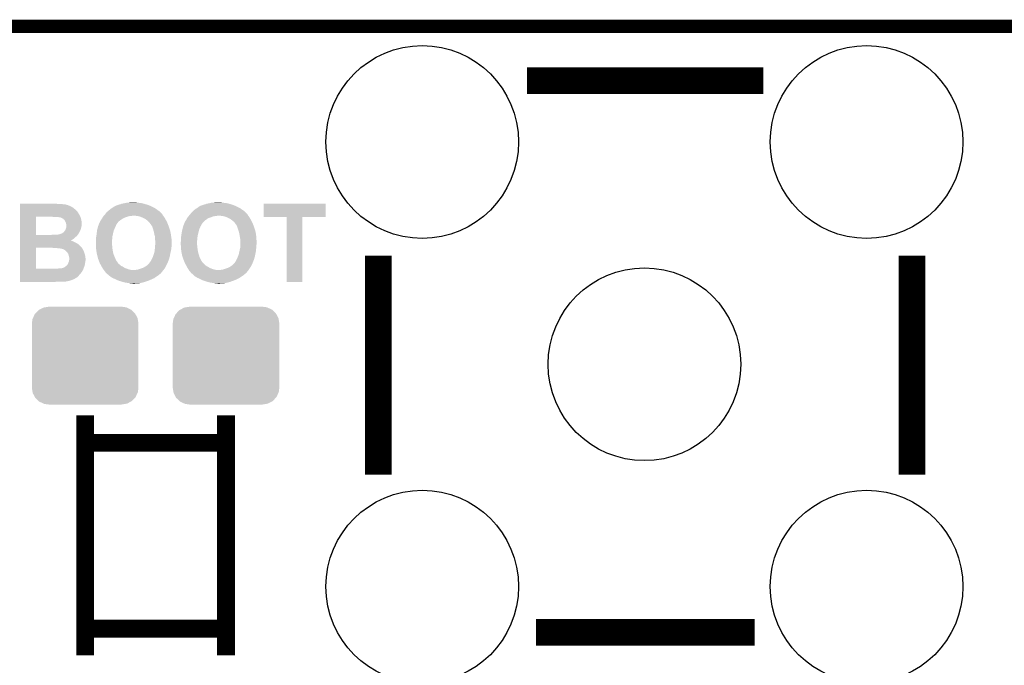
# Model space of a CAD drawing. Extents: x -1.3 to 24.2, y -3.9 to 24.8.
# Tile 19 of 23: x 4.3 to 15.5, y 17.5 to 24.8. Entities that reach past the tile are written whole.
import ezdxf

# ---------------------------------------------------------------- set-up
doc = ezdxf.new("R2010")
doc.units = 0
doc.layers.get('0').update_dxf_attribs({"linetype": 'CONTINUOUS'})
for name, color, linetype in [('M-BUS_RF_5_CLICK_V100_GKO', 14, 'CONTINUOUS'), ('M-BUS_RF_5_CLICK_V100_GTO', 12, 'CONTINUOUS'), ('M-BUS_RF_5_CLICK_V100_GTS', 13, 'CONTINUOUS')]:
    doc.layers.add(name, color=color, linetype=linetype)

# ---------------------------------------------------------------- blocks, each defined once
blk = doc.blocks.new('CUSTOM_73')
for points in [[(-0.597974, 0.427362), (-0.576274, 0.474182), (0.599506, 0.427362), (0.5747, 0.474182)], [(-0.576274, 0.474182), (-0.568366, 0.482522), (0.5747, 0.474182), (0.57028, 0.482522)], [(-0.568366, 0.482522), (-0.533322, 0.51948), (0.57028, 0.482522), (0.531304, 0.51948)], [(-0.533322, 0.51948), (-0.52201, 0.525474), (0.531304, 0.51948), (0.524982, 0.525474)], [(-0.52201, 0.525474), (-0.478162, 0.548706), (0.524982, 0.525474), (0.474852, 0.548706)], [(-0.478162, 0.548706), (-0.459756, 0.551722), (0.474852, 0.548706), (0.468344, 0.551722)], [(-0.459756, 0.551722), (-0.41656, 0.5588), (0.468344, 0.551722), (0.41656, 0.5588)], [(-0.6096, 0.36576), (-0.602522, 0.417544), (0.6096, 0.36576), (0.601116, 0.417544)], [(-0.6096, -0.36576), (-0.6096, 0.36576), (0.6096, -0.36576), (0.6096, 0.36576)], [(-0.602522, 0.417544), (-0.597974, 0.427362), (0.601116, 0.417544), (0.599506, 0.427362)], [(-0.601114, -0.417544), (-0.6096, -0.36576), (0.602522, -0.417544), (0.6096, -0.36576)], [(-0.599506, -0.427362), (-0.601114, -0.417544), (0.597972, -0.427362), (0.602522, -0.417544)], [(-0.574698, -0.474182), (-0.599506, -0.427362), (0.576274, -0.474182), (0.597972, -0.427362)], [(-0.57028, -0.482522), (-0.574698, -0.474182), (0.568364, -0.482522), (0.576274, -0.474182)], [(-0.531302, -0.51948), (-0.57028, -0.482522), (0.533322, -0.51948), (0.568364, -0.482522)], [(-0.524982, -0.525474), (-0.531302, -0.51948), (0.522008, -0.525474), (0.533322, -0.51948)], [(-0.47485, -0.548706), (-0.524982, -0.525474), (0.478162, -0.548706), (0.522008, -0.525474)], [(-0.468344, -0.551722), (-0.47485, -0.548706), (0.459754, -0.551722), (0.478162, -0.548706)], [(-0.41656, -0.5588), (-0.468344, -0.551722), (0.41656, -0.5588), (0.459754, -0.551722)]]:
    blk.add_solid(points)
blk = doc.blocks.new('ROUND_23')
blk.add_circle((0, 0), 1.101)

msp = doc.modelspace()

# ---------------------------------------------------------------- linework, layer by layer
at = {"layer": 'M-BUS_RF_5_CLICK_V100_GKO', "const_width": 0.1524}
msp.add_lwpolyline([(1.016, 24.765), (21.844, 24.765)], dxfattribs=at)
at = {"layer": 'M-BUS_RF_5_CLICK_V100_GTO'}
for points, const_width in [([(10.08888, 24.14524), (12.7889, 24.14524)], 0.3048), ([(8.38962, 19.64436), (8.38962, 22.14372)], 0.3048), ([(14.4907, 19.64436), (14.4907, 22.14372)], 0.3048), ([(5.03682, 17.57934), (5.03682, 20.32254)], 0.2032), ([(6.64718, 17.57934), (6.64718, 20.32254)], 0.2032), ([(5.03682, 20.00758), (6.64718, 20.00758)], 0.2032), ([(5.03682, 17.88414), (6.64718, 17.88414)], 0.2032), ([(10.19048, 17.8435), (12.68984, 17.8435)], 0.3048)]:
    msp.add_lwpolyline(points, dxfattribs=dict(at, const_width=const_width))
for points in [[(4.29262, 22.73554), (4.292622, 22.73808), (4.734558, 22.73554), (4.70916, 22.73808)], [(5.440682, 22.733002), (5.453382, 22.73808), (5.727696, 22.733002), (5.710768, 22.73808)], [(5.453382, 22.73808), (5.46735, 22.74062), (5.710768, 22.73808), (5.702298, 22.74062)], [(5.46735, 22.74062), (5.48132, 22.74316), (5.702298, 22.74062), (5.69087, 22.74316)], [(5.48132, 22.74316), (5.492326, 22.7457), (5.69087, 22.74316), (5.67944, 22.7457)], [(5.492326, 22.7457), (5.503332, 22.74824), (5.67944, 22.7457), (5.65658, 22.74824)], [(5.503332, 22.74824), (5.51434, 22.75078), (5.65658, 22.74824), (5.6388, 22.75078)], [(5.51434, 22.75078), (5.5499, 22.75332), (5.6388, 22.75078), (5.62102, 22.75332)], [(5.5499, 22.75332), (5.590538, 22.75586), (5.608322, 22.75332), (5.598162, 22.75586)], [(6.413502, 22.733002), (6.423662, 22.73808), (6.700516, 22.733002), (6.683588, 22.73808)], [(6.423662, 22.73808), (6.4389, 22.74062), (6.683588, 22.73808), (6.675118, 22.74062)], [(6.4389, 22.74062), (6.45414, 22.74316), (6.675118, 22.74062), (6.66369, 22.74316)], [(6.45414, 22.74316), (6.4643, 22.7457), (6.66369, 22.74316), (6.65226, 22.7457)], [(6.4643, 22.7457), (6.47446, 22.74824), (6.65226, 22.7457), (6.6294, 22.74824)], [(6.47446, 22.74824), (6.484622, 22.75078), (6.6294, 22.74824), (6.61162, 22.75078)], [(6.484622, 22.75078), (6.52272, 22.75332), (6.61162, 22.75078), (6.59384, 22.75332)], [(6.52272, 22.75332), (6.560818, 22.75586), (6.581142, 22.75332), (6.570982, 22.75586)], [(7.07644, 22.588242), (7.07646, 22.738058), (7.785078, 22.588242), (7.7851, 22.738058)], [(7.07646, 22.738058), (7.076462, 22.73808), (7.7851, 22.738058), (7.076462, 22.73808)], [(4.292618, 22.64918), (4.29262, 22.672038), (4.94792, 22.64918), (4.92506, 22.672038)], [(4.292618, 22.633942), (4.292618, 22.64918), (4.958078, 22.633942), (4.94792, 22.64918)], [(4.292618, 22.61616), (4.292618, 22.633942), (4.968242, 22.61616), (4.958078, 22.633942)], [(4.29262, 22.733), (4.29262, 22.73554), (4.78536, 22.733), (4.75996, 22.73554)], [(4.29262, 22.73046), (4.29262, 22.733), (4.808222, 22.73046), (4.78536, 22.733)], [(4.29262, 22.730458), (4.29262, 22.73046), (4.810764, 22.730458), (4.808222, 22.73046)], [(4.29262, 22.727918), (4.29262, 22.730458), (4.815842, 22.727918), (4.810764, 22.730458)], [(4.29262, 22.72538), (4.29262, 22.727918), (4.826, 22.72538), (4.815842, 22.727918)], [(4.29262, 22.722838), (4.29262, 22.72538), (4.838702, 22.722838), (4.826, 22.72538)], [(4.29262, 22.71776), (4.29262, 22.722838), (4.8514, 22.71776), (4.838702, 22.722838)], [(4.29262, 22.71014), (4.29262, 22.71776), (4.86918, 22.71014), (4.8514, 22.71776)], [(4.29262, 22.702518), (4.29262, 22.71014), (4.884422, 22.702518), (4.86918, 22.71014)], [(4.29262, 22.692358), (4.29262, 22.702518), (4.899662, 22.692358), (4.884422, 22.702518)], [(4.29262, 22.689818), (4.29262, 22.692358), (4.902204, 22.689818), (4.899662, 22.692358)], [(4.29262, 22.687278), (4.29262, 22.689818), (4.90728, 22.687278), (4.902204, 22.689818)], [(4.29262, 22.67966), (4.29262, 22.687278), (4.914902, 22.67966), (4.90728, 22.687278)], [(4.29262, 22.672038), (4.29262, 22.67966), (4.92506, 22.672038), (4.914902, 22.67966)], [(5.264854, 22.618696), (5.280662, 22.63902), (5.918202, 22.618696), (5.89788, 22.63902)], [(5.280662, 22.63902), (5.288282, 22.646642), (5.89788, 22.63902), (5.890258, 22.646642)], [(5.288282, 22.646642), (5.297802, 22.654258), (5.890258, 22.646642), (5.882642, 22.654258)], [(5.297802, 22.654258), (5.30098, 22.6568), (5.882642, 22.654258), (5.879012, 22.6568)], [(5.30098, 22.6568), (5.331462, 22.6822), (5.879012, 22.6568), (5.842724, 22.6822)], [(5.331462, 22.6822), (5.343648, 22.689818), (5.842724, 22.6822), (5.83184, 22.689818)], [(5.343648, 22.689818), (5.35178, 22.6949), (5.83184, 22.689818), (5.821678, 22.6949)], [(5.35178, 22.6949), (5.36321, 22.70252), (5.821678, 22.6949), (5.80644, 22.70252)], [(5.36321, 22.70252), (5.37464, 22.71014), (5.80644, 22.70252), (5.789676, 22.71014)], [(5.37464, 22.71014), (5.386072, 22.71522), (5.789676, 22.71014), (5.7785, 22.71522)], [(5.386072, 22.71522), (5.397504, 22.7203), (5.7785, 22.71522), (5.765804, 22.7203)], [(5.397504, 22.7203), (5.400044, 22.720302), (5.765804, 22.7203), (5.765798, 22.720302)], [(5.400044, 22.720302), (5.405122, 22.72284), (5.765798, 22.720302), (5.759454, 22.72284)], [(5.405122, 22.72284), (5.412748, 22.725382), (5.759454, 22.72284), (5.7531, 22.725382)], [(5.412748, 22.725382), (5.427982, 22.73046), (5.7531, 22.725382), (5.736172, 22.73046)], [(5.427982, 22.73046), (5.440682, 22.733002), (5.736172, 22.73046), (5.727696, 22.733002)], [(6.237674, 22.618696), (6.253482, 22.63902), (6.891022, 22.618696), (6.8707, 22.63902)], [(6.253482, 22.63902), (6.261102, 22.646642), (6.8707, 22.63902), (6.863078, 22.646642)], [(6.261102, 22.646642), (6.270622, 22.654258), (6.863078, 22.646642), (6.855462, 22.654258)], [(6.270622, 22.654258), (6.2738, 22.6568), (6.855462, 22.654258), (6.851832, 22.6568)], [(6.2738, 22.6568), (6.2865, 22.6695), (6.851832, 22.6568), (6.833688, 22.6695)], [(6.2865, 22.6695), (6.30428, 22.6822), (6.833688, 22.6695), (6.815544, 22.6822)], [(6.30428, 22.6822), (6.316466, 22.689818), (6.815544, 22.6822), (6.80466, 22.689818)], [(6.316466, 22.689818), (6.324598, 22.6949), (6.80466, 22.689818), (6.794498, 22.6949)], [(6.324598, 22.6949), (6.33476, 22.70252), (6.794498, 22.6949), (6.77926, 22.70252)], [(6.33476, 22.70252), (6.344922, 22.71014), (6.77926, 22.70252), (6.762496, 22.71014)], [(6.344922, 22.71014), (6.356352, 22.71522), (6.762496, 22.71014), (6.75132, 22.71522)], [(6.356352, 22.71522), (6.367784, 22.7203), (6.75132, 22.71522), (6.738624, 22.7203)], [(6.367784, 22.7203), (6.372864, 22.720302), (6.738624, 22.7203), (6.738618, 22.720302)], [(6.372864, 22.720302), (6.377942, 22.72284), (6.738618, 22.720302), (6.732274, 22.72284)], [(6.377942, 22.72284), (6.385568, 22.725382), (6.732274, 22.72284), (6.72592, 22.725382)], [(6.385568, 22.725382), (6.400802, 22.73046), (6.72592, 22.725382), (6.708992, 22.73046)], [(6.400802, 22.73046), (6.413502, 22.733002), (6.708992, 22.73046), (6.700516, 22.733002)], [(4.292612, 22.382502), (4.292618, 22.59076), (4.47294, 22.382502), (4.472962, 22.59076)], [(4.292618, 22.613616), (4.292618, 22.61616), (4.970782, 22.613616), (4.968242, 22.61616)], [(4.292618, 22.59838), (4.292618, 22.613616), (4.9784, 22.59838), (4.970782, 22.613616)], [(4.292618, 22.59076), (4.292618, 22.59838), (4.98145, 22.59076), (4.9784, 22.59838)], [(4.668522, 22.58822), (4.653282, 22.59076), (4.982466, 22.58822), (4.98145, 22.59076)], [(4.721862, 22.588218), (4.668522, 22.58822), (4.982466, 22.588218), (4.982466, 22.58822)], [(4.729474, 22.585682), (4.721862, 22.588218), (4.98348, 22.585682), (4.982466, 22.588218)], [(4.72948, 22.58568), (4.729474, 22.585682), (4.983482, 22.58568), (4.98348, 22.585682)], [(4.759962, 22.580598), (4.72948, 22.58568), (4.985176, 22.580598), (4.983482, 22.58568)], [(4.780278, 22.57044), (4.759962, 22.580598), (4.98856, 22.57044), (4.985176, 22.580598)], [(4.780282, 22.570438), (4.780278, 22.57044), (4.988562, 22.570438), (4.98856, 22.57044)], [(4.787902, 22.565358), (4.780282, 22.570438), (4.990012, 22.565358), (4.988562, 22.570438)], [(4.792986, 22.557738), (4.787902, 22.565358), (4.99219, 22.557738), (4.990012, 22.565358)], [(4.79806, 22.555196), (4.792986, 22.557738), (4.992916, 22.555196), (4.99219, 22.557738)], [(4.799966, 22.552658), (4.79806, 22.555196), (4.99364, 22.552658), (4.992916, 22.555196)], [(4.80568, 22.54504), (4.799966, 22.552658), (4.994594, 22.54504), (4.99364, 22.552658)], [(4.81076, 22.53234), (4.80568, 22.54504), (4.99618, 22.53234), (4.994594, 22.54504)], [(4.810762, 22.532338), (4.81076, 22.53234), (4.99618, 22.532338), (4.99618, 22.53234)], [(4.815842, 22.522178), (4.810762, 22.532338), (4.99618, 22.522178), (4.99618, 22.532338)], [(4.82092, 22.501858), (4.815842, 22.522178), (4.99618, 22.501858), (4.99618, 22.522178)], [(5.192304, 22.501862), (5.19684, 22.514564), (5.394962, 22.501862), (5.40343, 22.514564)], [(5.19684, 22.514564), (5.196862, 22.5171), (5.40343, 22.514564), (5.40512, 22.5171)], [(5.196862, 22.5171), (5.197222, 22.517102), (5.40512, 22.5171), (5.405122, 22.517102)], [(5.197222, 22.517102), (5.199386, 22.517114), (5.405122, 22.517102), (5.405132, 22.517114)], [(5.199386, 22.517114), (5.20192, 22.522184), (5.405132, 22.517114), (5.410198, 22.522184)], [(5.20192, 22.524726), (5.201922, 22.527264), (5.410206, 22.524726), (5.412744, 22.527264)], [(5.20192, 22.522186), (5.20192, 22.524726), (5.4102, 22.522186), (5.410206, 22.524726)], [(5.20192, 22.522184), (5.20192, 22.522186), (5.410198, 22.522184), (5.4102, 22.522186)], [(5.201922, 22.527264), (5.208014, 22.53742), (5.412744, 22.527264), (5.4229, 22.53742)], [(5.208014, 22.53742), (5.209538, 22.53996), (5.4229, 22.53742), (5.425948, 22.53996)], [(5.209538, 22.53996), (5.216312, 22.55012), (5.425948, 22.53996), (5.43814, 22.55012)], [(5.216312, 22.55012), (5.2197, 22.5552), (5.43814, 22.55012), (5.44576, 22.5552)], [(5.2197, 22.5552), (5.229224, 22.57044), (5.44576, 22.5552), (5.468622, 22.57044)], [(5.229224, 22.57044), (5.233986, 22.57806), (5.468622, 22.57044), (5.483862, 22.57806)], [(5.233986, 22.57806), (5.23716, 22.58314), (5.483862, 22.57806), (5.4991, 22.58314)], [(5.23716, 22.58314), (5.24351, 22.5933), (5.4991, 22.58314), (5.527042, 22.5933)], [(5.24351, 22.5933), (5.2451, 22.595842), (5.527042, 22.5933), (5.539752, 22.595842)], [(5.2451, 22.595842), (5.24732, 22.59838), (5.539752, 22.595842), (5.552442, 22.59838)], [(5.24732, 22.59838), (5.249544, 22.60092), (5.562602, 22.59838), (5.572762, 22.60092)], [(5.249544, 22.60092), (5.256212, 22.60854), (5.929376, 22.60092), (5.92328, 22.60854)], [(5.256212, 22.60854), (5.26288, 22.616158), (5.92328, 22.60854), (5.919472, 22.616158)], [(5.26288, 22.616158), (5.264854, 22.618696), (5.919472, 22.616158), (5.918202, 22.618696)], [(5.648962, 22.59584), (5.6134, 22.60092), (5.93344, 22.59584), (5.929376, 22.60092)], [(5.666742, 22.59076), (5.648962, 22.59584), (5.936828, 22.59076), (5.93344, 22.59584)], [(5.69112, 22.580602), (5.666742, 22.59076), (5.943598, 22.580602), (5.936828, 22.59076)], [(5.69722, 22.57806), (5.69112, 22.580602), (5.945052, 22.57806), (5.943598, 22.580602)], [(5.709918, 22.57044), (5.69722, 22.57806), (5.949406, 22.57044), (5.945052, 22.57806)], [(5.72262, 22.565358), (5.709918, 22.57044), (5.95231, 22.565358), (5.949406, 22.57044)], [(5.725794, 22.56282), (5.72262, 22.565358), (5.95376, 22.56282), (5.95231, 22.565358)], [(5.73532, 22.5552), (5.725794, 22.56282), (5.958524, 22.5552), (5.95376, 22.56282)], [(5.742942, 22.550118), (5.73532, 22.5552), (5.961698, 22.550118), (5.958524, 22.5552)], [(5.75056, 22.5425), (5.742942, 22.550118), (5.96646, 22.5425), (5.961698, 22.550118)], [(5.750564, 22.542498), (5.75056, 22.5425), (5.96646, 22.542498), (5.96646, 22.5425)], [(5.758182, 22.537418), (5.750564, 22.542498), (5.968718, 22.537418), (5.96646, 22.542498)], [(5.763264, 22.532338), (5.758182, 22.537418), (5.970976, 22.532338), (5.968718, 22.537418)], [(5.76834, 22.529786), (5.763264, 22.532338), (5.972112, 22.529786), (5.970976, 22.532338)], [(5.768346, 22.527254), (5.76834, 22.529786), (5.973236, 22.527254), (5.972112, 22.529786)], [(5.77088, 22.52472), (5.768346, 22.527254), (5.974364, 22.52472), (5.973236, 22.527254)], [(5.774268, 22.51964), (5.77088, 22.52472), (5.97662, 22.51964), (5.974364, 22.52472)], [(5.78104, 22.50948), (5.774268, 22.51964), (5.980684, 22.50948), (5.97662, 22.51964)], [(6.165124, 22.501862), (6.16966, 22.514564), (6.367782, 22.501862), (6.37625, 22.514564)], [(6.16966, 22.514564), (6.169682, 22.5171), (6.37625, 22.514564), (6.37794, 22.5171)], [(6.169682, 22.5171), (6.170042, 22.517102), (6.37794, 22.5171), (6.377942, 22.517102)], [(6.170042, 22.517102), (6.172206, 22.517114), (6.377942, 22.517102), (6.377952, 22.517114)], [(6.172206, 22.517114), (6.17474, 22.522184), (6.377952, 22.517114), (6.383018, 22.522184)], [(6.17474, 22.524726), (6.174742, 22.527264), (6.383026, 22.524726), (6.385564, 22.527264)], [(6.17474, 22.522186), (6.17474, 22.524726), (6.38302, 22.522186), (6.383026, 22.524726)], [(6.17474, 22.522184), (6.17474, 22.522186), (6.383018, 22.522184), (6.38302, 22.522186)], [(6.174742, 22.527264), (6.180834, 22.53742), (6.385564, 22.527264), (6.39572, 22.53742)], [(6.180834, 22.53742), (6.182358, 22.53996), (6.39572, 22.53742), (6.398768, 22.53996)], [(6.182358, 22.53996), (6.18913, 22.55012), (6.398768, 22.53996), (6.41096, 22.55012)], [(6.18913, 22.55012), (6.19252, 22.555202), (6.41096, 22.55012), (6.418582, 22.555202)], [(6.19252, 22.555202), (6.195058, 22.56028), (6.418582, 22.555202), (6.4262, 22.56028)], [(6.195058, 22.56028), (6.20014, 22.57044), (6.4262, 22.56028), (6.438902, 22.57044)], [(6.20014, 22.57044), (6.202682, 22.57552), (6.438902, 22.57044), (6.450754, 22.57552)], [(6.202682, 22.57552), (6.204586, 22.57806), (6.450754, 22.57552), (6.45668, 22.57806)], [(6.204586, 22.57806), (6.208396, 22.58314), (6.45668, 22.57806), (6.47192, 22.58314)], [(6.208396, 22.58314), (6.216014, 22.5933), (6.47192, 22.58314), (6.499862, 22.5933)], [(6.216014, 22.5933), (6.21792, 22.59584), (6.499862, 22.5933), (6.512562, 22.59584)], [(6.21792, 22.59584), (6.220142, 22.59838), (6.512562, 22.59584), (6.525262, 22.59838)], [(6.220142, 22.59838), (6.222364, 22.60092), (6.535422, 22.59838), (6.545582, 22.60092)], [(6.222364, 22.60092), (6.229032, 22.60854), (6.902196, 22.60092), (6.8961, 22.60854)], [(6.229032, 22.60854), (6.2357, 22.616158), (6.8961, 22.60854), (6.892292, 22.616158)], [(6.2357, 22.616158), (6.237674, 22.618696), (6.892292, 22.616158), (6.891022, 22.618696)], [(6.604, 22.59838), (6.58368, 22.60092), (6.904228, 22.59838), (6.902196, 22.60092)], [(6.621782, 22.59584), (6.604, 22.59838), (6.90626, 22.59584), (6.904228, 22.59838)], [(6.639562, 22.59076), (6.621782, 22.59584), (6.909648, 22.59076), (6.90626, 22.59584)], [(6.66394, 22.580602), (6.639562, 22.59076), (6.916418, 22.580602), (6.909648, 22.59076)], [(6.67004, 22.57806), (6.66394, 22.580602), (6.917872, 22.57806), (6.916418, 22.580602)], [(6.682738, 22.57044), (6.67004, 22.57806), (6.922226, 22.57044), (6.917872, 22.57806)], [(6.69544, 22.565356), (6.682738, 22.57044), (6.925132, 22.565356), (6.922226, 22.57044)], [(6.697978, 22.56282), (6.69544, 22.565356), (6.92658, 22.56282), (6.925132, 22.565356)], [(6.705604, 22.555198), (6.697978, 22.56282), (6.930392, 22.555198), (6.92658, 22.56282)], [(6.71576, 22.550118), (6.705604, 22.555198), (6.932932, 22.550118), (6.930392, 22.555198)], [(6.72338, 22.5425), (6.71576, 22.550118), (6.93674, 22.5425), (6.932932, 22.550118)], [(6.731002, 22.537418), (6.72338, 22.5425), (6.939564, 22.537418), (6.93674, 22.5425)], [(6.736084, 22.532338), (6.731002, 22.537418), (6.942386, 22.532338), (6.939564, 22.537418)], [(6.74116, 22.529786), (6.736084, 22.532338), (6.943804, 22.529786), (6.942386, 22.532338)], [(6.741166, 22.527254), (6.74116, 22.529786), (6.94521, 22.527254), (6.943804, 22.529786)], [(6.7437, 22.52472), (6.741166, 22.527254), (6.946618, 22.52472), (6.94521, 22.527254)], [(6.747088, 22.51964), (6.7437, 22.52472), (6.94944, 22.51964), (6.946618, 22.52472)], [(6.75386, 22.50948), (6.747088, 22.51964), (6.953504, 22.50948), (6.94944, 22.51964)], [(7.340578, 22.58822), (7.07644, 22.588242), (7.785078, 22.58822), (7.785078, 22.588242)], [(7.34058, 22.588198), (7.340578, 22.58822), (7.52094, 22.588198), (7.785078, 22.58822)], [(7.3406, 21.844022), (7.34058, 22.588198), (7.520918, 21.844022), (7.52094, 22.588198)], [(4.766308, 22.39772), (4.77266, 22.40026), (4.963158, 22.39772), (4.964428, 22.40026)], [(4.77266, 22.40026), (4.792978, 22.4155), (4.964428, 22.40026), (4.972048, 22.4155)], [(4.792978, 22.4155), (4.795518, 22.41804), (4.972048, 22.4155), (4.973318, 22.41804)], [(4.795518, 22.41804), (4.798058, 22.423116), (4.973318, 22.41804), (4.975856, 22.423116)], [(4.798058, 22.423116), (4.803138, 22.428198), (4.975856, 22.423116), (4.978398, 22.428198)], [(4.803138, 22.428198), (4.808218, 22.435818), (4.978398, 22.428198), (4.982208, 22.435818)], [(4.808218, 22.435818), (4.809488, 22.43836), (4.982208, 22.435818), (4.98348, 22.43836)], [(4.809488, 22.43836), (4.8133, 22.44598), (4.98348, 22.43836), (4.985656, 22.44598)], [(4.8133, 22.44598), (4.818378, 22.458678), (4.985656, 22.44598), (4.989284, 22.458678)], [(4.818378, 22.458678), (4.82092, 22.471378), (4.989284, 22.458678), (4.992914, 22.471378)], [(4.82092, 22.4917), (4.82092, 22.501858), (4.99618, 22.4917), (4.99618, 22.501858)], [(4.82092, 22.473918), (4.82092, 22.4917), (4.99364, 22.473918), (4.99618, 22.4917)], [(4.82092, 22.471378), (4.82092, 22.473918), (4.992914, 22.471378), (4.99364, 22.473918)], [(5.16781, 22.39264), (5.1689, 22.40026), (5.35432, 22.39264), (5.356224, 22.40026)], [(5.1689, 22.40026), (5.173026, 22.433282), (5.356224, 22.40026), (5.364482, 22.433282)], [(5.173026, 22.433282), (5.17398, 22.440902), (5.364482, 22.433282), (5.367746, 22.440902)], [(5.17398, 22.440902), (5.176688, 22.45106), (5.367746, 22.440902), (5.3721, 22.45106)], [(5.176688, 22.45106), (5.180752, 22.466302), (5.3721, 22.45106), (5.37718, 22.466302)], [(5.180752, 22.466302), (5.184138, 22.478998), (5.37718, 22.466302), (5.3848, 22.478998)], [(5.184138, 22.478998), (5.18414, 22.479), (5.3848, 22.478998), (5.3848, 22.479)], [(5.18414, 22.479), (5.188674, 22.4917), (5.3848, 22.479), (5.38988, 22.4917)], [(5.188674, 22.4917), (5.192304, 22.501862), (5.38988, 22.4917), (5.394962, 22.501862)], [(5.793742, 22.49424), (5.78104, 22.50948), (5.98678, 22.49424), (5.980684, 22.50948)], [(5.793742, 22.494238), (5.793742, 22.49424), (5.986782, 22.494238), (5.98678, 22.49424)], [(5.8039, 22.47646), (5.793742, 22.494238), (5.993246, 22.47646), (5.986782, 22.494238)], [(5.80771, 22.4663), (5.8039, 22.47646), (5.99694, 22.4663), (5.993246, 22.47646)], [(5.811518, 22.456142), (5.80771, 22.4663), (6.000326, 22.456142), (5.99694, 22.4663)], [(5.81694, 22.43582), (5.811518, 22.456142), (6.007098, 22.43582), (6.000326, 22.456142)], [(5.82168, 22.418042), (5.81694, 22.43582), (6.011202, 22.418042), (6.007098, 22.43582)], [(5.82473, 22.4028), (5.82168, 22.418042), (6.01472, 22.4028), (6.011202, 22.418042)], [(5.829302, 22.37994), (5.82473, 22.4028), (6.017986, 22.37994), (6.01472, 22.4028)], [(6.13809, 22.39264), (6.13918, 22.40026), (6.32714, 22.39264), (6.329044, 22.40026)], [(6.13918, 22.40026), (6.14537, 22.43328), (6.329044, 22.40026), (6.3373, 22.43328)], [(6.14537, 22.43328), (6.1468, 22.4409), (6.3373, 22.43328), (6.339476, 22.4409)], [(6.1468, 22.4409), (6.149508, 22.45106), (6.339476, 22.4409), (6.34238, 22.45106)], [(6.149508, 22.45106), (6.153572, 22.4663), (6.34238, 22.45106), (6.35, 22.4663)], [(6.153572, 22.4663), (6.15696, 22.479), (6.35, 22.4663), (6.355078, 22.479)], [(6.15696, 22.479002), (6.161494, 22.4917), (6.35508, 22.479002), (6.3627, 22.4917)], [(6.15696, 22.479), (6.15696, 22.479002), (6.355078, 22.479), (6.35508, 22.479002)], [(6.161494, 22.4917), (6.165124, 22.501862), (6.3627, 22.4917), (6.367782, 22.501862)], [(6.76656, 22.49424), (6.75386, 22.50948), (6.9596, 22.49424), (6.953504, 22.50948)], [(6.76656, 22.494238), (6.76656, 22.49424), (6.959602, 22.494238), (6.9596, 22.49424)], [(6.77418, 22.47646), (6.76656, 22.494238), (6.966066, 22.47646), (6.959602, 22.494238)], [(6.77799, 22.4663), (6.77418, 22.47646), (6.96976, 22.4663), (6.966066, 22.47646)], [(6.7818, 22.45614), (6.77799, 22.4663), (6.973146, 22.45614), (6.96976, 22.4663)], [(6.788574, 22.43582), (6.7818, 22.45614), (6.979918, 22.43582), (6.973146, 22.45614)], [(6.7945, 22.418038), (6.788574, 22.43582), (6.984024, 22.418038), (6.979918, 22.43582)], [(6.797548, 22.4028), (6.7945, 22.418038), (6.98754, 22.4028), (6.984024, 22.418038)], [(6.80212, 22.37994), (6.797548, 22.4028), (6.990806, 22.37994), (6.98754, 22.4028)], [(4.29261, 22.32914), (4.292612, 22.34184), (4.892038, 22.32914), (4.90982, 22.34184)], [(4.29261, 22.31898), (4.29261, 22.32914), (4.871812, 22.31898), (4.892038, 22.32914)], [(4.29261, 22.318974), (4.29261, 22.31898), (4.874266, 22.318974), (4.871812, 22.31898)], [(4.29261, 22.31644), (4.29261, 22.318974), (4.876806, 22.31644), (4.874266, 22.318974)], [(4.29261, 22.316438), (4.29261, 22.31644), (4.879344, 22.316438), (4.876806, 22.31644)], [(4.29261, 22.3139), (4.29261, 22.316438), (4.884422, 22.3139), (4.879344, 22.316438)], [(4.29261, 22.30882), (4.29261, 22.3139), (4.899662, 22.30882), (4.884422, 22.3139)], [(4.29261, 22.29866), (4.29261, 22.30882), (4.91744, 22.29866), (4.899662, 22.30882)], [(4.29261, 22.2885), (4.29261, 22.29866), (4.93776, 22.2885), (4.91744, 22.29866)], [(4.29261, 22.275798), (4.29261, 22.2885), (4.96062, 22.275798), (4.93776, 22.2885)], [(4.292612, 22.38248), (4.292612, 22.382502), (4.645658, 22.38248), (4.47294, 22.382502)], [(4.292612, 22.379938), (4.292612, 22.38248), (4.947918, 22.379938), (4.95046, 22.38248)], [(4.292612, 22.367238), (4.292612, 22.379938), (4.940298, 22.367238), (4.947918, 22.379938)], [(4.292612, 22.357078), (4.292612, 22.367238), (4.925058, 22.357078), (4.940298, 22.367238)], [(4.292612, 22.34184), (4.292612, 22.357078), (4.90982, 22.34184), (4.925058, 22.357078)], [(4.645658, 22.38248), (4.66852, 22.38502), (4.95046, 22.38248), (4.953, 22.38502)], [(4.724396, 22.38502), (4.729476, 22.387558), (4.953, 22.38502), (4.955538, 22.387558)], [(4.729476, 22.387558), (4.737096, 22.38756), (4.955538, 22.387558), (4.955538, 22.38756)], [(4.737096, 22.38756), (4.749798, 22.392638), (4.955538, 22.38756), (4.958924, 22.392638)], [(4.749798, 22.392638), (4.759958, 22.39518), (4.958924, 22.392638), (4.96062, 22.39518)], [(4.759958, 22.39518), (4.766308, 22.39772), (4.96062, 22.39518), (4.963158, 22.39772)], [(5.15874, 22.318982), (5.16128, 22.331682), (5.34416, 22.318982), (5.34543, 22.331682)], [(5.15874, 22.31898), (5.15874, 22.318982), (5.34416, 22.31898), (5.34416, 22.318982)], [(5.15874, 22.265642), (5.15874, 22.31898), (5.34416, 22.265642), (5.34416, 22.31898)], [(5.16128, 22.349462), (5.16382, 22.3647), (5.347208, 22.349462), (5.348732, 22.3647)], [(5.16128, 22.331682), (5.16128, 22.349462), (5.34543, 22.331682), (5.347208, 22.349462)], [(5.16382, 22.3647), (5.164544, 22.36978), (5.348732, 22.3647), (5.34924, 22.36978)], [(5.164544, 22.36978), (5.16781, 22.39264), (5.34924, 22.36978), (5.35432, 22.39264)], [(5.833534, 22.36724), (5.829302, 22.37994), (6.0198, 22.36724), (6.017986, 22.37994)], [(5.83438, 22.364696), (5.833534, 22.36724), (6.02014, 22.364696), (6.0198, 22.36724)], [(5.83438, 22.346918), (5.83438, 22.364696), (6.02251, 22.346918), (6.02014, 22.364696)], [(5.83692, 22.331678), (5.83438, 22.346918), (6.024542, 22.331678), (6.02251, 22.346918)], [(5.83692, 22.329138), (5.83692, 22.331678), (6.02488, 22.329138), (6.024542, 22.331678)], [(5.83692, 22.318978), (5.83692, 22.329138), (6.02488, 22.318978), (6.02488, 22.329138)], [(5.83946, 22.308818), (5.83692, 22.318978), (6.02488, 22.308818), (6.02488, 22.318978)], [(5.83692, 22.265642), (5.83946, 22.29358), (6.02488, 22.265642), (6.02488, 22.29358)], [(5.83946, 22.29358), (5.83946, 22.308818), (6.02488, 22.29358), (6.02488, 22.308818)], [(6.12902, 22.298662), (6.13156, 22.308822), (6.31698, 22.298662), (6.31698, 22.308822)], [(6.12902, 22.285958), (6.12902, 22.298662), (6.31698, 22.285958), (6.31698, 22.298662)], [(6.13156, 22.33168), (6.1341, 22.349462), (6.31825, 22.33168), (6.320028, 22.349462)], [(6.13156, 22.31898), (6.13156, 22.33168), (6.31698, 22.31898), (6.31825, 22.33168)], [(6.13156, 22.308822), (6.13156, 22.31898), (6.31698, 22.308822), (6.31698, 22.31898)], [(6.1341, 22.3647), (6.134824, 22.36978), (6.321552, 22.3647), (6.32206, 22.36978)], [(6.1341, 22.349462), (6.1341, 22.3647), (6.320028, 22.349462), (6.321552, 22.3647)], [(6.134824, 22.36978), (6.13809, 22.39264), (6.32206, 22.36978), (6.32714, 22.39264)], [(6.804238, 22.36724), (6.80212, 22.37994), (6.99262, 22.36724), (6.990806, 22.37994)], [(6.80466, 22.3647), (6.804238, 22.36724), (6.99279, 22.3647), (6.99262, 22.36724)], [(6.8072, 22.34692), (6.80466, 22.3647), (6.993976, 22.34692), (6.99279, 22.3647)], [(6.80974, 22.331678), (6.8072, 22.34692), (6.994992, 22.331678), (6.993976, 22.34692)], [(6.80974, 22.318978), (6.80974, 22.331678), (6.995838, 22.318978), (6.994992, 22.331678)], [(6.81228, 22.308818), (6.80974, 22.318978), (6.996516, 22.308818), (6.995838, 22.318978)], [(6.811124, 22.280878), (6.812048, 22.291042), (6.9977, 22.280878), (6.9977, 22.291042)], [(6.812048, 22.291042), (6.81228, 22.29358), (6.9977, 22.291042), (6.997532, 22.29358)], [(6.81228, 22.29358), (6.81228, 22.308818), (6.997532, 22.29358), (6.996516, 22.308818)], [(4.292602, 21.996422), (4.292608, 22.23516), (4.47294, 21.996422), (4.472962, 22.23516)], [(4.292608, 22.2377), (4.29261, 22.25802), (4.996178, 22.2377), (4.9784, 22.25802)], [(4.292608, 22.23516), (4.292608, 22.2377), (4.99872, 22.23516), (4.996178, 22.2377)], [(4.29261, 22.25802), (4.29261, 22.275798), (4.9784, 22.25802), (4.96062, 22.275798)], [(4.678682, 22.23262), (4.6609, 22.23516), (5.000414, 22.23262), (4.99872, 22.23516)], [(4.721862, 22.23008), (4.709162, 22.23262), (5.002108, 22.23008), (5.000414, 22.23262)], [(4.744714, 22.227542), (4.734562, 22.23008), (5.0038, 22.227542), (5.002108, 22.23008)], [(4.744722, 22.22754), (4.744714, 22.227542), (5.003802, 22.22754), (5.0038, 22.227542)], [(4.752342, 22.227538), (4.744722, 22.22754), (5.003804, 22.227538), (5.003802, 22.22754)], [(4.759964, 22.225), (4.752342, 22.227538), (5.005326, 22.225), (5.003804, 22.227538)], [(4.770124, 22.224998), (4.759964, 22.225), (5.005328, 22.224998), (5.005326, 22.225)], [(4.775204, 22.22246), (4.770124, 22.224998), (5.00685, 22.22246), (5.005328, 22.224998)], [(4.777744, 22.222458), (4.775204, 22.22246), (5.00685, 22.222458), (5.00685, 22.22246)], [(4.790442, 22.21738), (4.777744, 22.222458), (5.009898, 22.21738), (5.00685, 22.222458)], [(4.794676, 22.21484), (4.790442, 22.21738), (5.01142, 22.21484), (5.009898, 22.21738)], [(4.80314, 22.20976), (4.794676, 22.21484), (5.01396, 22.20976), (5.01142, 22.21484)], [(4.8133, 22.202138), (4.80314, 22.20976), (5.017772, 22.202138), (5.01396, 22.20976)], [(4.815838, 22.1996), (4.8133, 22.202138), (5.01904, 22.1996), (5.017772, 22.202138)], [(4.83362, 22.181814), (4.815838, 22.1996), (5.02571, 22.181814), (5.01904, 22.1996)], [(4.833624, 22.17928), (4.83362, 22.181814), (5.02666, 22.17928), (5.02571, 22.181814)], [(4.833624, 22.179274), (4.833624, 22.17928), (5.026662, 22.179274), (5.02666, 22.17928)], [(4.84124, 22.16912), (4.833624, 22.179274), (5.030048, 22.16912), (5.026662, 22.179274)], [(5.15874, 22.252942), (5.15874, 22.265642), (5.3467, 22.252942), (5.34416, 22.265642)], [(5.15874, 22.245322), (5.15874, 22.252942), (5.3467, 22.245322), (5.3467, 22.252942)], [(5.15983, 22.237702), (5.15874, 22.245322), (5.3467, 22.237702), (5.3467, 22.245322)], [(5.162006, 22.22246), (5.15983, 22.237702), (5.34924, 22.22246), (5.3467, 22.237702)], [(5.164546, 22.20468), (5.162006, 22.22246), (5.35178, 22.20468), (5.34924, 22.22246)], [(5.1689, 22.1742), (5.164546, 22.20468), (5.357878, 22.1742), (5.35178, 22.20468)], [(5.170658, 22.166582), (5.1689, 22.1742), (5.3594, 22.166582), (5.357878, 22.1742)], [(5.824218, 22.169118), (5.828734, 22.18944), (6.010204, 22.169118), (6.01472, 22.18944)], [(5.828734, 22.18944), (5.8293, 22.19198), (6.01472, 22.18944), (6.015226, 22.19198)], [(5.8293, 22.19198), (5.83184, 22.214838), (6.015226, 22.19198), (6.019798, 22.214838)], [(5.83184, 22.214842), (5.836356, 22.23516), (6.0198, 22.214842), (6.02234, 22.23516)], [(5.83184, 22.214838), (5.83184, 22.214842), (6.019798, 22.214838), (6.0198, 22.214842)], [(5.836356, 22.23516), (5.83692, 22.237698), (6.02234, 22.23516), (6.022702, 22.237698)], [(5.83692, 22.25294), (5.83692, 22.265642), (6.02488, 22.25294), (6.02488, 22.265642)], [(5.83692, 22.237698), (5.83692, 22.25294), (6.022702, 22.237698), (6.02488, 22.25294)], [(6.13029, 22.265642), (6.12902, 22.285958), (6.31698, 22.265642), (6.31698, 22.285958)], [(6.131084, 22.252942), (6.13029, 22.265642), (6.31952, 22.252942), (6.31698, 22.265642)], [(6.13156, 22.24532), (6.131084, 22.252942), (6.31952, 22.24532), (6.31952, 22.252942)], [(6.132106, 22.237702), (6.13156, 22.24532), (6.31952, 22.237702), (6.31952, 22.24532)], [(6.133194, 22.22246), (6.132106, 22.237702), (6.32206, 22.22246), (6.31952, 22.237702)], [(6.1341, 22.20976), (6.133194, 22.22246), (6.323876, 22.20976), (6.32206, 22.22246)], [(6.134826, 22.20468), (6.1341, 22.20976), (6.3246, 22.20468), (6.323876, 22.20976)], [(6.13918, 22.1742), (6.134826, 22.20468), (6.330698, 22.1742), (6.3246, 22.20468)], [(6.14094, 22.166582), (6.13918, 22.1742), (6.33222, 22.166582), (6.330698, 22.1742)], [(6.7945, 22.16912), (6.799014, 22.18944), (6.983024, 22.16912), (6.98754, 22.18944)], [(6.799014, 22.18944), (6.80466, 22.21484), (6.98754, 22.18944), (6.99008, 22.21484)], [(6.80466, 22.21484), (6.809174, 22.23516), (6.99008, 22.21484), (6.99262, 22.23516)], [(6.809174, 22.23516), (6.80974, 22.237698), (6.99262, 22.23516), (6.992982, 22.237698)], [(6.80974, 22.265642), (6.80997, 22.268178), (6.99516, 22.265642), (6.99516, 22.268178)], [(6.80974, 22.25294), (6.80974, 22.265642), (6.99516, 22.25294), (6.99516, 22.265642)], [(6.80974, 22.237698), (6.80974, 22.25294), (6.992982, 22.237698), (6.99516, 22.25294)], [(6.80997, 22.268178), (6.811124, 22.280878), (6.99516, 22.268178), (6.9977, 22.280878)], [(4.841238, 22.054818), (4.845302, 22.06498), (5.035368, 22.054818), (5.03682, 22.06498)], [(4.84632, 22.156418), (4.84124, 22.16912), (5.03428, 22.156418), (5.030048, 22.16912)], [(4.845302, 22.06498), (4.851398, 22.080218), (5.03682, 22.06498), (5.039358, 22.080218)], [(4.85267, 22.13102), (4.84632, 22.156418), (5.03936, 22.13102), (5.03428, 22.156418)], [(4.851398, 22.08022), (4.853516, 22.092918), (5.03936, 22.08022), (5.0419, 22.092918)], [(4.851398, 22.080218), (4.851398, 22.08022), (5.039358, 22.080218), (5.03936, 22.08022)], [(4.85394, 22.125938), (4.85267, 22.13102), (5.039824, 22.125938), (5.03936, 22.13102)], [(4.853516, 22.092918), (4.85394, 22.095458), (5.0419, 22.092918), (5.0419, 22.095458)], [(4.85394, 22.103082), (4.85394, 22.125938), (5.0419, 22.103082), (5.039824, 22.125938)], [(4.85394, 22.095458), (4.85394, 22.103082), (5.0419, 22.095458), (5.0419, 22.103082)], [(5.17652, 22.14118), (5.170658, 22.166582), (5.369562, 22.14118), (5.3594, 22.166582)], [(5.179696, 22.12848), (5.17652, 22.14118), (5.37464, 22.12848), (5.369562, 22.14118)], [(5.18414, 22.110702), (5.179696, 22.12848), (5.38226, 22.110702), (5.37464, 22.12848)], [(5.191254, 22.09292), (5.18414, 22.110702), (5.38988, 22.09292), (5.38226, 22.110702)], [(5.1943, 22.0853), (5.191254, 22.09292), (5.395324, 22.0853), (5.38988, 22.09292)], [(5.197996, 22.07514), (5.1943, 22.0853), (5.40258, 22.07514), (5.395324, 22.0853)], [(5.203538, 22.0599), (5.197996, 22.07514), (5.41274, 22.0599), (5.40258, 22.07514)], [(5.770874, 22.059894), (5.77088, 22.062434), (5.977252, 22.059894), (5.97831, 22.062434)], [(5.77088, 22.062434), (5.775958, 22.06752), (5.97831, 22.062434), (5.980428, 22.06752)], [(5.775958, 22.06752), (5.7785, 22.072598), (5.980428, 22.06752), (5.982544, 22.072598)], [(5.7785, 22.072598), (5.786118, 22.08276), (5.982544, 22.072598), (5.986778, 22.08276)], [(5.786118, 22.082762), (5.800088, 22.1107), (5.98678, 22.082762), (5.99694, 22.1107)], [(5.786118, 22.08276), (5.786118, 22.082762), (5.986778, 22.08276), (5.98678, 22.082762)], [(5.800088, 22.1107), (5.81152, 22.13356), (5.99694, 22.1107), (6.003174, 22.13356)], [(5.81152, 22.13356), (5.81297, 22.13864), (6.003174, 22.13356), (6.00456, 22.13864)], [(5.81297, 22.13864), (5.816598, 22.15134), (6.00456, 22.13864), (6.006868, 22.15134)], [(5.816598, 22.15134), (5.82313, 22.16658), (6.006868, 22.15134), (6.00964, 22.16658)], [(5.82313, 22.16658), (5.824218, 22.169118), (6.00964, 22.16658), (6.010204, 22.169118)], [(6.146802, 22.14118), (6.14094, 22.166582), (6.340688, 22.14118), (6.33222, 22.166582)], [(6.151036, 22.12848), (6.146802, 22.14118), (6.34492, 22.12848), (6.340688, 22.14118)], [(6.15696, 22.1107), (6.151036, 22.12848), (6.35254, 22.1107), (6.34492, 22.12848)], [(6.15696, 22.110698), (6.15696, 22.1107), (6.352542, 22.110698), (6.35254, 22.1107)], [(6.16712, 22.0853), (6.15696, 22.110698), (6.367054, 22.0853), (6.352542, 22.110698)], [(6.170814, 22.075142), (6.16712, 22.0853), (6.372858, 22.075142), (6.367054, 22.0853)], [(6.176358, 22.0599), (6.170814, 22.075142), (6.38556, 22.0599), (6.372858, 22.075142)], [(6.743694, 22.059894), (6.7437, 22.062434), (6.950072, 22.059894), (6.95113, 22.062434)], [(6.7437, 22.062434), (6.748778, 22.06752), (6.95113, 22.062434), (6.953248, 22.06752)], [(6.748778, 22.06752), (6.75132, 22.072598), (6.953248, 22.06752), (6.955364, 22.072598)], [(6.75132, 22.072598), (6.758938, 22.08276), (6.955364, 22.072598), (6.959598, 22.08276)], [(6.758938, 22.082762), (6.772908, 22.1107), (6.9596, 22.082762), (6.96976, 22.1107)], [(6.758938, 22.08276), (6.758938, 22.082762), (6.959598, 22.08276), (6.9596, 22.082762)], [(6.772908, 22.1107), (6.77672, 22.11832), (6.96976, 22.1107), (6.971838, 22.11832)], [(6.77672, 22.11832), (6.7818, 22.13356), (6.971838, 22.11832), (6.975994, 22.13356)], [(6.7818, 22.13356), (6.783976, 22.13864), (6.975994, 22.13356), (6.97738, 22.13864)], [(6.783976, 22.13864), (6.78942, 22.151338), (6.97738, 22.13864), (6.979688, 22.151338)], [(6.78942, 22.151338), (6.793774, 22.16658), (6.979688, 22.151338), (6.98246, 22.16658)], [(6.793774, 22.16658), (6.7945, 22.16912), (6.98246, 22.16658), (6.983024, 22.16912)], [(4.292602, 21.9964), (4.292602, 21.996422), (4.711698, 21.9964), (4.47294, 21.996422)], [(4.292602, 21.983698), (4.292602, 21.9964), (5.013956, 21.983698), (5.01819, 21.9964)], [(4.292602, 21.98116), (4.292602, 21.983698), (5.01142, 21.98116), (5.013956, 21.983698)], [(4.292602, 21.973538), (4.292602, 21.98116), (5.00634, 21.973538), (5.01142, 21.98116)], [(4.292602, 21.96338), (4.292602, 21.973538), (5.00126, 21.96338), (5.00634, 21.973538)], [(4.292602, 21.95068), (4.292602, 21.96338), (4.9911, 21.95068), (5.00126, 21.96338)], [(4.292602, 21.935438), (4.292602, 21.95068), (4.980938, 21.935438), (4.9911, 21.95068)], [(4.711698, 21.9964), (4.73456, 21.99894), (5.01819, 21.9964), (5.019038, 21.99894)], [(4.757416, 21.99894), (4.762496, 22.001478), (5.019038, 21.99894), (5.019884, 22.001478)], [(4.762496, 22.001478), (4.770116, 22.00148), (5.019884, 22.001478), (5.019884, 22.00148)], [(4.770116, 22.00148), (4.785362, 22.00656), (5.019884, 22.00148), (5.02158, 22.00656)], [(4.785362, 22.00656), (4.79806, 22.01164), (5.02158, 22.00656), (5.023484, 22.01164)], [(4.79806, 22.01164), (4.818376, 22.026878), (5.023484, 22.01164), (5.029198, 22.026878)], [(4.818376, 22.026878), (4.828538, 22.0345), (5.029198, 22.026878), (5.031104, 22.0345)], [(4.828538, 22.0345), (4.833616, 22.039578), (5.031104, 22.0345), (5.032372, 22.039578)], [(4.833616, 22.039578), (4.83616, 22.0472), (5.032372, 22.039578), (5.03428, 22.0472)], [(4.83616, 22.0472), (4.841238, 22.054818), (5.03428, 22.0472), (5.035368, 22.054818)], [(5.20446, 22.05736), (5.203538, 22.0599), (5.41528, 22.05736), (5.41274, 22.0599)], [(5.21081, 22.047202), (5.20446, 22.05736), (5.425438, 22.047202), (5.41528, 22.05736)], [(5.213986, 22.04212), (5.21081, 22.047202), (5.43306, 22.04212), (5.425438, 22.047202)], [(5.21716, 22.037038), (5.213986, 22.04212), (5.438144, 22.037038), (5.43306, 22.04212)], [(5.21843, 22.034502), (5.21716, 22.037038), (5.44068, 22.034502), (5.438144, 22.037038)], [(5.22224, 22.026882), (5.21843, 22.034502), (5.450838, 22.026882), (5.44068, 22.034502)], [(5.22478, 22.0218), (5.22224, 22.026882), (5.46354, 22.0218), (5.450838, 22.026882)], [(5.22732, 22.01672), (5.22478, 22.0218), (5.471162, 22.01672), (5.46354, 22.0218)], [(5.233126, 22.006562), (5.22732, 22.01672), (5.486398, 22.006562), (5.471162, 22.01672)], [(5.237482, 21.998938), (5.233126, 22.006562), (5.50622, 21.998938), (5.486398, 22.006562)], [(5.240868, 21.99386), (5.237482, 21.998938), (5.51942, 21.99386), (5.50622, 21.998938)], [(5.244254, 21.98878), (5.240868, 21.99386), (5.53466, 21.98878), (5.51942, 21.99386)], [(5.24764, 21.9837), (5.244254, 21.98878), (5.552438, 21.9837), (5.53466, 21.98878)], [(5.249672, 21.98116), (5.24764, 21.9837), (5.57276, 21.98116), (5.552438, 21.9837)], [(5.2578, 21.971), (5.249672, 21.98116), (5.923786, 21.971), (5.931914, 21.98116)], [(5.26542, 21.96084), (5.2578, 21.971), (5.915658, 21.96084), (5.923786, 21.971)], [(5.2705, 21.95322), (5.26542, 21.96084), (5.909562, 21.95322), (5.915658, 21.96084)], [(5.27558, 21.94814), (5.2705, 21.95322), (5.9055, 21.94814), (5.909562, 21.95322)], [(5.610856, 21.98116), (5.618478, 21.983698), (5.931914, 21.98116), (5.933944, 21.983698)], [(5.618478, 21.983698), (5.628638, 21.9837), (5.933944, 21.983698), (5.933946, 21.9837)], [(5.628638, 21.9837), (5.65404, 21.99132), (5.933946, 21.9837), (5.940042, 21.99132)], [(5.65404, 21.99132), (5.675, 21.998942), (5.940042, 21.99132), (5.94614, 21.998942)], [(5.675, 21.998942), (5.68198, 22.00148), (5.94614, 21.998942), (5.947524, 22.00148)], [(5.68198, 22.00148), (5.697218, 22.00656), (5.947524, 22.00148), (5.950294, 22.00656)], [(5.697218, 22.00656), (5.71246, 22.01418), (5.950294, 22.00656), (5.954452, 22.01418)], [(5.71246, 22.01418), (5.72516, 22.0218), (5.954452, 22.01418), (5.958608, 22.0218)], [(5.72516, 22.0218), (5.73405, 22.02688), (5.958608, 22.0218), (5.96138, 22.02688)], [(5.73405, 22.02688), (5.742938, 22.031958), (5.96138, 22.02688), (5.963918, 22.031958)], [(5.742938, 22.031958), (5.76326, 22.05228), (5.963918, 22.031958), (5.97408, 22.05228)], [(5.76326, 22.05228), (5.770874, 22.059894), (5.97408, 22.05228), (5.977252, 22.059894)], [(6.17728, 22.05736), (6.176358, 22.0599), (6.3881, 22.05736), (6.38556, 22.0599)], [(6.18363, 22.047202), (6.17728, 22.05736), (6.398258, 22.047202), (6.3881, 22.05736)], [(6.186806, 22.04212), (6.18363, 22.047202), (6.40588, 22.04212), (6.398258, 22.047202)], [(6.18998, 22.037038), (6.186806, 22.04212), (6.410964, 22.037038), (6.40588, 22.04212)], [(6.19125, 22.034502), (6.18998, 22.037038), (6.4135, 22.034502), (6.410964, 22.037038)], [(6.19506, 22.026882), (6.19125, 22.034502), (6.42366, 22.026882), (6.4135, 22.034502)], [(6.1976, 22.0218), (6.19506, 22.026882), (6.43382, 22.0218), (6.42366, 22.026882)], [(6.20014, 22.01672), (6.1976, 22.0218), (6.442288, 22.01672), (6.43382, 22.0218)], [(6.205948, 22.00656), (6.20014, 22.01672), (6.45922, 22.00656), (6.442288, 22.01672)], [(6.210302, 21.998938), (6.205948, 22.00656), (6.477512, 21.998938), (6.45922, 22.00656)], [(6.213688, 21.99386), (6.210302, 21.998938), (6.489698, 21.99386), (6.477512, 21.998938)], [(6.220462, 21.9837), (6.213688, 21.99386), (6.525258, 21.9837), (6.489698, 21.99386)], [(6.221986, 21.98116), (6.220462, 21.9837), (6.54558, 21.98116), (6.525258, 21.9837)], [(6.226556, 21.97354), (6.221986, 21.98116), (6.89864, 21.97354), (6.903974, 21.98116)], [(6.228078, 21.971002), (6.226556, 21.97354), (6.896608, 21.971002), (6.89864, 21.97354)], [(6.238238, 21.960842), (6.228078, 21.971002), (6.888476, 21.960842), (6.896608, 21.971002)], [(6.24332, 21.95322), (6.238238, 21.960842), (6.882376, 21.95322), (6.888476, 21.960842)], [(6.2484, 21.94814), (6.24332, 21.95322), (6.878312, 21.94814), (6.882376, 21.95322)], [(6.581138, 21.98116), (6.591298, 21.9837), (6.903974, 21.98116), (6.905752, 21.9837)], [(6.601458, 21.9837), (6.62686, 21.99132), (6.905752, 21.9837), (6.911086, 21.99132)], [(6.62686, 21.99132), (6.647814, 21.99894), (6.911086, 21.99132), (6.91642, 21.99894)], [(6.647814, 21.99894), (6.6548, 22.00148), (6.91642, 21.99894), (6.918036, 22.00148)], [(6.6548, 22.00148), (6.670038, 22.00656), (6.918036, 22.00148), (6.921268, 22.00656)], [(6.670038, 22.00656), (6.68528, 22.01418), (6.921268, 22.00656), (6.926116, 22.01418)], [(6.68528, 22.01418), (6.697982, 22.0218), (6.926116, 22.01418), (6.930964, 22.0218)], [(6.697982, 22.0218), (6.7056, 22.02688), (6.930964, 22.0218), (6.934198, 22.02688)], [(6.7056, 22.02688), (6.71322, 22.03196), (6.934198, 22.02688), (6.936738, 22.03196)], [(6.71322, 22.03196), (6.72846, 22.04466), (6.936738, 22.03196), (6.943088, 22.04466)], [(6.72846, 22.04466), (6.73608, 22.05228), (6.943088, 22.04466), (6.9469, 22.05228)], [(6.73608, 22.05228), (6.743694, 22.059894), (6.9469, 22.05228), (6.950072, 22.059894)], [(4.2926, 21.92274), (4.292602, 21.935438), (4.96824, 21.92274), (4.980938, 21.935438)], [(4.2926, 21.904958), (4.2926, 21.92274), (4.952998, 21.904958), (4.96824, 21.92274)], [(4.2926, 21.892258), (4.2926, 21.904958), (4.935218, 21.892258), (4.952998, 21.904958)], [(4.2926, 21.88972), (4.2926, 21.892258), (4.932676, 21.88972), (4.935218, 21.892258)], [(4.2926, 21.887178), (4.2926, 21.88972), (4.925058, 21.887178), (4.932676, 21.88972)], [(4.2926, 21.87956), (4.2926, 21.887178), (4.9149, 21.87956), (4.925058, 21.887178)], [(4.2926, 21.87448), (4.2926, 21.87956), (4.9022, 21.87448), (4.9149, 21.87956)], [(4.2926, 21.86686), (4.2926, 21.87448), (4.88442, 21.86686), (4.9022, 21.87448)], [(4.2926, 21.85924), (4.2926, 21.86686), (4.861558, 21.85924), (4.88442, 21.86686)], [(4.2926, 21.85416), (4.2926, 21.85924), (4.8387, 21.85416), (4.861558, 21.85924)], [(4.2926, 21.84908), (4.2926, 21.85416), (4.813298, 21.84908), (4.8387, 21.85416)], [(4.2926, 21.84654), (4.2926, 21.84908), (4.780278, 21.84654), (4.790438, 21.84908)], [(4.2926, 21.844022), (4.2926, 21.84654), (4.681394, 21.844022), (4.70154, 21.84654)], [(4.681218, 21.844), (4.2926, 21.844022), (4.681218, 21.844), (4.681394, 21.844022)], [(5.28701, 21.93798), (5.27558, 21.94814), (5.895338, 21.93798), (5.9055, 21.94814)], [(5.295584, 21.93036), (5.28701, 21.93798), (5.88518, 21.93036), (5.895338, 21.93798)], [(5.29844, 21.92782), (5.295584, 21.93036), (5.882004, 21.92782), (5.88518, 21.93036)], [(5.307966, 21.9202), (5.29844, 21.92782), (5.87248, 21.9202), (5.882004, 21.92782)], [(5.32384, 21.9075), (5.307966, 21.9202), (5.85343, 21.9075), (5.87248, 21.9202)], [(5.335272, 21.89988), (5.32384, 21.9075), (5.842, 21.89988), (5.85343, 21.9075)], [(5.346698, 21.892262), (5.335272, 21.89988), (5.831334, 21.892262), (5.842, 21.89988)], [(5.357878, 21.88718), (5.346698, 21.892262), (5.82422, 21.88718), (5.831334, 21.892262)], [(5.37464, 21.87956), (5.357878, 21.88718), (5.807074, 21.87956), (5.82422, 21.88718)], [(5.40004, 21.86686), (5.37464, 21.87956), (5.7785, 21.86686), (5.807074, 21.87956)], [(5.427976, 21.8567), (5.40004, 21.86686), (5.753102, 21.8567), (5.7785, 21.86686)], [(5.42798, 21.856698), (5.427976, 21.8567), (5.753094, 21.856698), (5.753102, 21.8567)], [(5.46184, 21.846542), (5.42798, 21.856698), (5.72262, 21.846542), (5.753094, 21.856698)], [(5.478782, 21.84146), (5.46184, 21.846542), (5.70399, 21.84146), (5.72262, 21.846542)], [(5.490212, 21.83892), (5.478782, 21.84146), (5.69468, 21.83892), (5.70399, 21.84146)], [(5.50164, 21.83638), (5.490212, 21.83892), (5.683672, 21.83638), (5.69468, 21.83892)], [(6.248416, 21.948126), (6.2484, 21.94814), (6.875774, 21.948126), (6.878312, 21.94814)], [(6.254116, 21.94306), (6.248416, 21.948126), (6.873236, 21.94306), (6.875774, 21.948126)], [(6.259832, 21.93798), (6.254116, 21.94306), (6.86562, 21.93798), (6.873236, 21.94306)], [(6.268406, 21.930358), (6.259832, 21.93798), (6.85546, 21.930358), (6.86562, 21.93798)], [(6.279834, 21.9202), (6.268406, 21.930358), (6.8453, 21.9202), (6.85546, 21.930358)], [(6.294118, 21.907502), (6.279834, 21.9202), (6.826252, 21.907502), (6.8453, 21.9202)], [(6.306822, 21.89988), (6.294118, 21.907502), (6.81482, 21.89988), (6.826252, 21.907502)], [(6.31952, 21.89226), (6.306822, 21.89988), (6.802626, 21.89226), (6.81482, 21.89988)], [(6.330692, 21.887182), (6.31952, 21.89226), (6.7945, 21.887182), (6.802626, 21.89226)], [(6.34746, 21.87956), (6.330692, 21.887182), (6.779258, 21.87956), (6.7945, 21.887182)], [(6.35254, 21.87702), (6.34746, 21.87956), (6.77418, 21.87702), (6.779258, 21.87956)], [(6.37286, 21.86686), (6.35254, 21.87702), (6.75132, 21.86686), (6.77418, 21.87702)], [(6.4008, 21.8567), (6.37286, 21.86686), (6.723376, 21.8567), (6.75132, 21.86686)], [(6.42366, 21.84908), (6.4008, 21.8567), (6.70242, 21.84908), (6.723376, 21.8567)], [(6.432966, 21.846542), (6.42366, 21.84908), (6.69544, 21.846542), (6.70242, 21.84908)], [(6.4516, 21.84146), (6.432966, 21.846542), (6.67681, 21.84146), (6.69544, 21.846542)], [(6.463032, 21.83892), (6.4516, 21.84146), (6.6675, 21.83892), (6.67681, 21.84146)], [(6.474462, 21.83638), (6.463032, 21.83892), (6.656492, 21.83638), (6.6675, 21.83892)], [(7.520918, 21.844), (7.3406, 21.844022), (7.520918, 21.844), (7.520918, 21.844022)], [(5.5245, 21.83384), (5.50164, 21.83638), (5.672664, 21.83384), (5.683672, 21.83638)], [(5.54228, 21.8313), (5.5245, 21.83384), (5.661658, 21.8313), (5.672664, 21.83384)], [(5.56006, 21.82876), (5.54228, 21.8313), (5.62864, 21.82876), (5.661658, 21.8313)], [(5.582918, 21.82622), (5.572758, 21.82876), (5.593082, 21.82622), (5.62864, 21.82876)], [(6.5151, 21.8313), (6.474462, 21.83638), (6.634478, 21.8313), (6.656492, 21.83638)], [(6.53288, 21.82876), (6.5151, 21.8313), (6.60146, 21.82876), (6.634478, 21.8313)], [(6.555738, 21.82622), (6.545578, 21.82876), (6.563362, 21.82622), (6.60146, 21.82876)]]:
    msp.add_solid(points, dxfattribs=at)

# ---------------------------------------------------------------- block references
at = {"layer": 'M-BUS_RF_5_CLICK_V100_GTS'}
for name, p in [('ROUND_23', (8.89, 23.4442)), ('ROUND_23', (13.97, 23.4442)), ('ROUND_23', (11.43, 20.9042)), ('CUSTOM_73', (5.03682, 21.00326)), ('CUSTOM_73', (6.64718, 21.00326)), ('ROUND_23', (8.89, 18.3642)), ('ROUND_23', (13.97, 18.3642))]:
    msp.add_blockref(name, p, dxfattribs=at)

doc.saveas('drawing.dxf')
